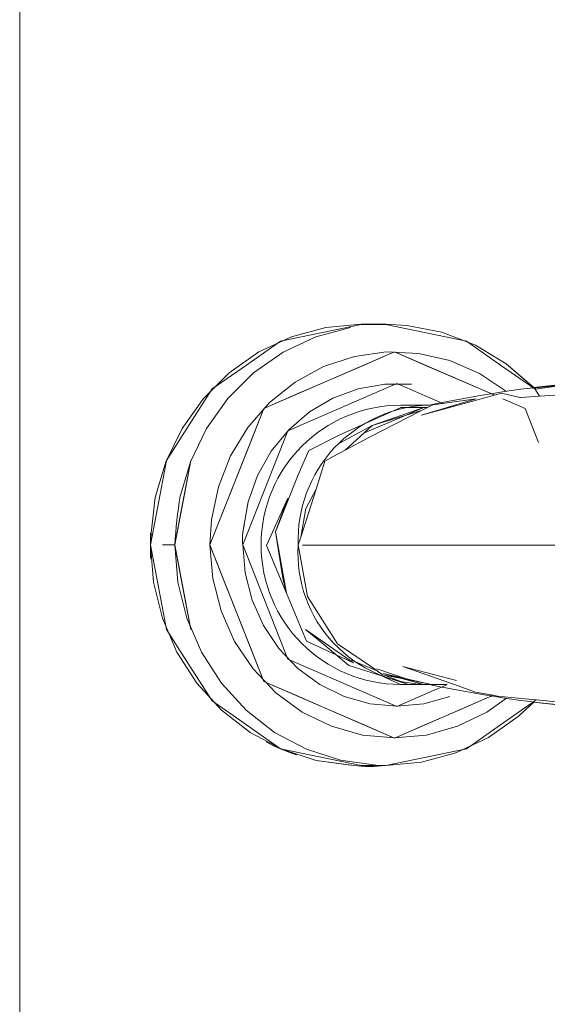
# Model space of a CAD drawing. Header units: millimetres. Extents: x 252 to 294, y 11.7 to 33.4.
# Tile 4 of 32: x 263.0707 to 263.1375, y 14.2755 to 14.4. Entities that reach past the tile are written whole.
import ezdxf

# ---------------------------------------------------------------- set-up
doc = ezdxf.new("R2010")
doc.units = ezdxf.units.MM
doc.header["$LTSCALE"] = 10
doc.layers.add('IFC-IfcFlowTerminal-Contorno', color=250, linetype='Continuous', lineweight=5)
doc.layers.add('IFC-Sapata-Contorno', color=253, linetype='Continuous', lineweight=5)
doc.layers.add('P-SANR-FIXT', color=7, linetype='Continuous')

msp = doc.modelspace()

# ---------------------------------------------------------------- linework, layer by layer
at = {"layer": 'IFC-IfcFlowTerminal-Contorno', "lineweight": 5}
for p, q in [((263.1139701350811, 14.36147956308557), (263.1088639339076, 14.36041755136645)), ((263.1170633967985, 14.36147712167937), (263.1139701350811, 14.36147956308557)), ((263.1221695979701, 14.36041510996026), (263.1170633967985, 14.36147712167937)), ((263.1088639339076, 14.36041755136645), (263.103756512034, 14.35935553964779)), ((263.1272757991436, 14.3593530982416), (263.1221695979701, 14.36041510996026)), ((263.103756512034, 14.35935553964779), (263.0994278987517, 14.35633063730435)), ((263.1316044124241, 14.3563281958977), (263.1272757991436, 14.3593530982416)), ((263.1181730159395, 14.35799567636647), (263.1016569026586, 14.35084235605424)), ((263.1140433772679, 14.35620856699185), (263.1181730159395, 14.35799567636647)), ((263.1284157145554, 14.35355944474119), (263.1181730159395, 14.35799567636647)), ((263.1181730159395, 14.35799567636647), (263.1223026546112, 14.35620856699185)), ((263.0994278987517, 14.35633063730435), (263.0950980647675, 14.35330329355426)), ((263.1099149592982, 14.35441901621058), (263.1140433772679, 14.35620856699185)), ((263.1223026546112, 14.35620856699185), (263.1264310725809, 14.35441901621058)), ((263.1359330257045, 14.35330329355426), (263.1316044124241, 14.3563281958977)), ((263.1046854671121, 14.34800300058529), (263.1184867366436, 14.3539795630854)), ((263.1057853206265, 14.35262946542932), (263.1099149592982, 14.35441901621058)), ((263.1184867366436, 14.3539795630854), (263.1242756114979, 14.35147272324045)), ((263.1264310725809, 14.35441901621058), (263.1305607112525, 14.35262946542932)), ((263.0950980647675, 14.35330329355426), (263.0922062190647, 14.34877692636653)), ((263.1016569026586, 14.35084235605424), (263.1057853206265, 14.35262946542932)), ((263.130533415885, 14.3526422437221), (263.1284157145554, 14.35355944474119)), ((263.130810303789, 14.35252232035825), (263.130533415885, 14.3526422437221)), ((263.1305607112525, 14.35262946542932), (263.1308090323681, 14.3525219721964)), ((263.1317008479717, 14.35276618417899), (263.1308090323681, 14.3525219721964)), ((263.1340262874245, 14.35220466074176), (263.1317008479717, 14.35276618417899)), ((263.1365212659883, 14.35238246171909), (263.1359330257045, 14.35330329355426)), ((263.1440641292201, 14.35291999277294), (263.137183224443, 14.35242963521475)), ((263.1242756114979, 14.35147272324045), (263.123043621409, 14.35130622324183)), ((263.1248485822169, 14.35155015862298), (263.1242756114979, 14.35147272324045)), ((263.1285172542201, 14.35204596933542), (263.1248485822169, 14.35155015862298)), ((263.1252103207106, 14.35106795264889), (263.1285172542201, 14.35204596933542)), ((263.1296101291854, 14.35219366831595), (263.1253222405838, 14.35101948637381)), ((263.1308090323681, 14.3525219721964), (263.1296101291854, 14.35219366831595)), ((263.1318932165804, 14.35205265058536), (263.1346891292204, 14.35084235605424)), ((263.1341459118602, 14.35221318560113), (263.1340262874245, 14.35220466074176)), ((263.1365212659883, 14.35238246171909), (263.1341459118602, 14.35221318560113)), ((263.137183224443, 14.35242963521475), (263.1365212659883, 14.35238246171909)), ((263.1016569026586, 14.35084235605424), (263.0996722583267, 14.34583205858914)), ((263.0999466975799, 14.34652350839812), (263.1016569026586, 14.35084235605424)), ((263.1189579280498, 14.3509571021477), (263.1111625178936, 14.3474805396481)), ((263.1215801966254, 14.35056243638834), (263.1149064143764, 14.34717048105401)), ((263.1219047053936, 14.3509571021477), (263.115356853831, 14.34868171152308)), ((263.115356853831, 14.34868171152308), (263.1215801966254, 14.35056243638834)), ((263.119941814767, 14.3509571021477), (263.1189579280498, 14.3509571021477)), ((263.1194358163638, 14.34991439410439), (263.1219047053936, 14.3509571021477)), ((263.1209232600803, 14.3509571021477), (263.119941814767, 14.3509571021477)), ((263.1219047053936, 14.3509571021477), (263.1209232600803, 14.3509571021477)), ((263.1223567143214, 14.3509571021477), (263.1215801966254, 14.35056243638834)), ((263.1253222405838, 14.35101948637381), (263.1215995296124, 14.35000007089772)), ((263.1215995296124, 14.35000007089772), (263.1248355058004, 14.3509571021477)), ((263.1223567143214, 14.3509571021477), (263.1219047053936, 14.3509571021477)), ((263.123043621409, 14.35130622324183), (263.1223567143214, 14.3509571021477)), ((263.1248355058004, 14.3509571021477), (263.1252103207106, 14.35106795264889)), ((263.1252103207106, 14.35106795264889), (263.1253222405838, 14.35101948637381)), ((263.1346891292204, 14.35084235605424), (263.136400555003, 14.34652350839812)), ((263.1143606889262, 14.34777097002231), (263.1194358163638, 14.34991439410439)), ((263.0922062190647, 14.34877692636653), (263.0893131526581, 14.34425055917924)), ((263.0989689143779, 14.33356940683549), (263.1046854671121, 14.34800300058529)), ((263.115356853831, 14.34868171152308), (263.1112162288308, 14.34644294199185)), ((263.1119481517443, 14.34556531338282), (263.115356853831, 14.34868171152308)), ((263.0982352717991, 14.34220466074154), (263.0999466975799, 14.34652350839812)), ((263.1111625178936, 14.3474805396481), (263.1073539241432, 14.34551520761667)), ((263.1149064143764, 14.34717048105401), (263.1119481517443, 14.34556531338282)), ((263.0996722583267, 14.34583205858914), (263.0948148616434, 14.33356940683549)), ((263.1073539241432, 14.34551520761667), (263.1060978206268, 14.34273932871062)), ((263.1119481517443, 14.34556531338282), (263.1104309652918, 14.34474208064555)), ((263.0893131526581, 14.34425055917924), (263.0886735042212, 14.3408887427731)), ((263.0924100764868, 14.34424811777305), (263.0911588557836, 14.33767096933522)), ((263.0917704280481, 14.3408887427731), (263.0924100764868, 14.34424811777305)), ((263.1093766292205, 14.34416999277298), (263.1082490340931, 14.34063751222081)), ((263.1104309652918, 14.34474208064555), (263.1093766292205, 14.34416999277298)), ((263.1060978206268, 14.34273932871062), (263.1059745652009, 14.34242653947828)), ((263.0961283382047, 14.33688727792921), (263.0982352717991, 14.34220466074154)), ((263.1059745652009, 14.34242653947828), (263.1031376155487, 14.33522712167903)), ((263.0886735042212, 14.3408887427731), (263.087281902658, 14.33356940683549)), ((263.0903788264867, 14.33356940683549), (263.0917704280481, 14.3408887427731)), ((263.1082490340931, 14.34063751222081), (263.1063143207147, 14.33457652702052)), ((263.1069510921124, 14.33819587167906), (263.1082490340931, 14.34063751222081)), ((263.104670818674, 14.33950690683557), (263.1019889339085, 14.3335010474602)), ((263.1031376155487, 14.33522712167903), (263.104670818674, 14.33950690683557)), ((263.0911588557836, 14.33767096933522), (263.0903788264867, 14.33356940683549)), ((263.1063143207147, 14.33457652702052), (263.1069510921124, 14.33819587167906)), ((263.0948148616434, 14.33356940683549), (263.0961283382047, 14.33688727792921)), ((263.1031376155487, 14.33522712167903), (263.1040323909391, 14.3293506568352)), ((263.1045218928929, 14.32745856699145), (263.1031376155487, 14.33522712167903)), ((263.1063143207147, 14.33457652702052), (263.1059928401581, 14.33356940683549)), ((263.087281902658, 14.33356940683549), (263.0886735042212, 14.32625007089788)), ((263.0896036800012, 14.33356940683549), (263.0888297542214, 14.33356940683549)), ((263.0888297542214, 14.33356940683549), (263.0903788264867, 14.33356940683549)), ((263.0903788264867, 14.33356940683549), (263.0896036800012, 14.33356940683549)), ((263.0917704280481, 14.32625007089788), (263.0903788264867, 14.33356940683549)), ((263.0903788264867, 14.33356940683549), (263.0911588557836, 14.32946784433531)), ((263.0961283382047, 14.33025153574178), (263.0948148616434, 14.33356940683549)), ((263.0948148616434, 14.33356940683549), (263.0996718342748, 14.32130782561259)), ((263.1046854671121, 14.31913581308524), (263.0989689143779, 14.33356940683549)), ((263.1019889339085, 14.3335010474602), (263.1045218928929, 14.32745856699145)), ((263.1059928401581, 14.33356940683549), (263.1070525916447, 14.32774842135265)), ((263.0982352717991, 14.32493171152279), (263.0961283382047, 14.33025153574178)), ((263.0911588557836, 14.32946784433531), (263.0924100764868, 14.32289069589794)), ((263.1040323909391, 14.3293506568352), (263.1045218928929, 14.32745856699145)), ((263.1070525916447, 14.32774842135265), (263.1071769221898, 14.32706550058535)), ((263.1045218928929, 14.32745856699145), (263.1070536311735, 14.3214160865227)), ((263.1071769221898, 14.32706550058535), (263.1074820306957, 14.32658100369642)), ((263.1074820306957, 14.32658100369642), (263.1109452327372, 14.32108161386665)), ((263.0886735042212, 14.32625007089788), (263.0893131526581, 14.32288825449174)), ((263.0924100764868, 14.32289069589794), (263.0917704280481, 14.32625007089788)), ((263.0999466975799, 14.32061530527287), (263.0982352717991, 14.32493171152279)), ((263.0893131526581, 14.32288825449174), (263.0922062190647, 14.31836188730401)), ((263.10692301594, 14.3228809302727), (263.1084575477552, 14.32160939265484)), ((263.1130070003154, 14.31865973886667), (263.10692301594, 14.3228809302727)), ((263.1084575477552, 14.32160939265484), (263.1107640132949, 14.31969821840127)), ((263.0996718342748, 14.32130782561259), (263.1016569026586, 14.31629645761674)), ((263.1016569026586, 14.31629645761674), (263.0999466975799, 14.32061530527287)), ((263.1070536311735, 14.3214160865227), (263.1130070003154, 14.31865973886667)), ((263.1109452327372, 14.32108161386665), (263.1126416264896, 14.31991886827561)), ((263.1184867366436, 14.31315680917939), (263.1046854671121, 14.31913581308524)), ((263.1107640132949, 14.31969821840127), (263.1124003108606, 14.31834235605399)), ((263.1126416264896, 14.31991886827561), (263.1152431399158, 14.31813573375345)), ((263.1127323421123, 14.31897712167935), (263.1159824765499, 14.31762897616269)), ((263.0922062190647, 14.31836188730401), (263.0950980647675, 14.31383307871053)), ((263.1124003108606, 14.31834235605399), (263.1166864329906, 14.31695620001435)), ((263.1152431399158, 14.31813573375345), (263.1159824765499, 14.31762897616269)), ((263.1197841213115, 14.31661401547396), (263.115948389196, 14.31789939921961)), ((263.1192484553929, 14.31819343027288), (263.12525151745, 14.31608745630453)), ((263.1260266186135, 14.3164232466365), (263.1192484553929, 14.31819343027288)), ((263.1159366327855, 14.31730334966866), (263.1175418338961, 14.31656015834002)), ((263.1159824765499, 14.31762897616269), (263.116249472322, 14.31744597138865)), ((263.116249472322, 14.31744597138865), (263.1162981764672, 14.31741258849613)), ((263.1162981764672, 14.31741258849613), (263.1165099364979, 14.31726744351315)), ((263.1165099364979, 14.31726744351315), (263.1166106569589, 14.31719840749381)), ((263.1166106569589, 14.31719840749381), (263.1166727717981, 14.31715583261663)), ((263.1166727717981, 14.31715583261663), (263.1169107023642, 14.317108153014)), ((263.1166864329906, 14.31695620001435), (263.119941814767, 14.31590339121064)), ((263.1226308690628, 14.31596187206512), (263.1167582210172, 14.31730719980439)), ((263.1167582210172, 14.31730719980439), (263.1190861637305, 14.31667220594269)), ((263.1169107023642, 14.317108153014), (263.1190861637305, 14.31667220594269)), ((263.1199091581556, 14.31591637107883), (263.1169107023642, 14.317108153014)), ((263.1175418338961, 14.31656015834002), (263.1189283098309, 14.31591823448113)), ((263.1190861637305, 14.31667220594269), (263.1203904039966, 14.31641084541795)), ((263.1190861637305, 14.31667220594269), (263.1218707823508, 14.31591264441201)), ((263.1016569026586, 14.31629645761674), (263.1181730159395, 14.30914313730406)), ((263.1057853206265, 14.31450690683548), (263.1016569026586, 14.31629645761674)), ((263.1189283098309, 14.31591823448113), (263.1189603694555, 14.31590339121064)), ((263.1189603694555, 14.31590339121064), (263.119941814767, 14.31590339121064)), ((263.119941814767, 14.31590339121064), (263.1199091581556, 14.31591637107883)), ((263.119941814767, 14.31590339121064), (263.1209232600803, 14.31590339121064)), ((263.1203904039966, 14.31641084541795), (263.1226308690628, 14.31596187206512)), ((263.1209232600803, 14.31590339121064), (263.1219047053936, 14.31590339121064)), ((263.1218707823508, 14.31591264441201), (263.1219047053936, 14.31590339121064)), ((263.1219047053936, 14.31590339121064), (263.1228861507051, 14.31590339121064)), ((263.1226308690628, 14.31596187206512), (263.1228861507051, 14.31591071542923)), ((263.122853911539, 14.31591077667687), (263.1226308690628, 14.31596187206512)), ((263.1228861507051, 14.31590339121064), (263.122853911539, 14.31591077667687)), ((263.1228861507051, 14.31591071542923), (263.1234477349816, 14.31590964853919)), ((263.1242244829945, 14.31564252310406), (263.1231968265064, 14.31519732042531)), ((263.1234477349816, 14.31590964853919), (263.1248350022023, 14.31590701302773)), ((263.124418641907, 14.31572663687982), (263.1242244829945, 14.31564252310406)), ((263.1248350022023, 14.31590701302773), (263.124418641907, 14.31572663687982)), ((263.12525151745, 14.31608745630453), (263.1257709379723, 14.31590523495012)), ((263.1257709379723, 14.31590523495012), (263.1284415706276, 14.31496833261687)), ((263.1099149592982, 14.3127197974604), (263.1057853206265, 14.31450690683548)), ((263.1181730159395, 14.30914313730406), (263.1301990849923, 14.31435176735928)), ((263.1231968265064, 14.31519732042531), (263.1184867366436, 14.31315680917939)), ((263.1305607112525, 14.31450690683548), (263.1264310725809, 14.3127197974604)), ((263.1284415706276, 14.31496833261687), (263.1306580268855, 14.31455054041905)), ((263.1301990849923, 14.31435176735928), (263.1303466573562, 14.31441568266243)), ((263.1303466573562, 14.31441568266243), (263.1305602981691, 14.3145082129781)), ((263.1305602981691, 14.3145082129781), (263.1306580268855, 14.31455054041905)), ((263.1306603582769, 14.31455010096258), (263.1305631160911, 14.31450794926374)), ((263.1306603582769, 14.31455010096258), (263.1312003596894, 14.31444831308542)), ((263.1312003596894, 14.31444831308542), (263.133858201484, 14.31419958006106)), ((263.133858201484, 14.31419958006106), (263.1360354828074, 14.31399582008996)), ((263.1359330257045, 14.31383552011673), (263.1360354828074, 14.31399582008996)), ((263.1360354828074, 14.31399582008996), (263.1361474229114, 14.31398534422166)), ((263.0950980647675, 14.31383307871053), (263.0994278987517, 14.31080817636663)), ((263.1316044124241, 14.31081061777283), (263.1359330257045, 14.31383552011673)), ((263.1361474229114, 14.31398534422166), (263.1369657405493, 14.31390876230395)), ((263.1369657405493, 14.31390876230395), (263.1445096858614, 14.31308112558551)), ((263.1140433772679, 14.31093024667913), (263.1099149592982, 14.3127197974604)), ((263.1264310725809, 14.3127197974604), (263.1223026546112, 14.31093024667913)), ((263.0994278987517, 14.31080817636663), (263.103756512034, 14.30778327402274)), ((263.1181730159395, 14.30914313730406), (263.1140433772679, 14.31093024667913)), ((263.1223026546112, 14.31093024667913), (263.1181730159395, 14.30914313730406)), ((263.1272757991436, 14.30778571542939), (263.1316044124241, 14.31081061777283)), ((263.103756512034, 14.30778327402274), (263.1088639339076, 14.30672126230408)), ((263.1221695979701, 14.30672370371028), (263.1272757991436, 14.30778571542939)), ((263.1088639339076, 14.30672126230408), (263.1139701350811, 14.30565925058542)), ((263.1170633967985, 14.30566169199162), (263.1221695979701, 14.30672370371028)), ((263.1139701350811, 14.30565925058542), (263.1170633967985, 14.30566169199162))]:
    msp.add_line(p, q, dxfattribs=at)
at = {"layer": 'IFC-Sapata-Contorno', "lineweight": 5}
msp.add_line((263.0707499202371, 14.63357184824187), (263.0707499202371, 13.4335718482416), dxfattribs=at)
at = {"layer": 'P-SANR-FIXT', "lineweight": 5}
for p, q in [((263.1094936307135, 14.36110020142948), (263.1139621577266, 14.36149301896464)), ((263.1139621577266, 14.36149301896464), (263.1094936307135, 14.36110020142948)), ((263.1139621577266, 14.36149301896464), (263.1170862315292, 14.36149301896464)), ((263.1170862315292, 14.36149301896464), (263.1139621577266, 14.36149301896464)), ((263.1170862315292, 14.36149301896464), (263.1197338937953, 14.36135305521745)), ((263.1197338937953, 14.36135305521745), (263.1170862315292, 14.36149301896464)), ((263.1197338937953, 14.36135305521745), (263.1241711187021, 14.36048524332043)), ((263.1241711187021, 14.36048524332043), (263.1197338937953, 14.36135305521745)), ((263.1051232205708, 14.3599174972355), (263.1094936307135, 14.36110020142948)), ((263.1094936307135, 14.36110020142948), (263.1051232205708, 14.3599174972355)), ((263.1125879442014, 14.36109756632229), (263.1082177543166, 14.35991486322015)), ((263.1241711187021, 14.36048524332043), (263.1284049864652, 14.35884770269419)), ((263.1284049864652, 14.35884770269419), (263.1241711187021, 14.36048524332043)), ((263.1010059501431, 14.35798138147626), (263.1051232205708, 14.3599174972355)), ((263.1051232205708, 14.3599174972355), (263.1010059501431, 14.35798138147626)), ((263.1082177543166, 14.35991486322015), (263.1041007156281, 14.35797875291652)), ((263.1284049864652, 14.35884770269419), (263.1323143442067, 14.35648729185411)), ((263.1323143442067, 14.35648729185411), (263.1284049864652, 14.35884770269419)), ((263.0972596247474, 14.35534725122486), (263.1010059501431, 14.35798138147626)), ((263.1010059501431, 14.35798138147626), (263.0972596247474, 14.35534725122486)), ((263.1010059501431, 14.35798138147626), (263.0972596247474, 14.35534725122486)), ((263.1041007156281, 14.35797875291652), (263.1003546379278, 14.35534463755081)), ((263.1171293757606, 14.35798865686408), (263.1130932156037, 14.35742829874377)), ((263.1171293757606, 14.35798865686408), (263.1130932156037, 14.35742829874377)), ((263.1211972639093, 14.35780755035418), (263.1171293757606, 14.35798865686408)), ((263.1211972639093, 14.35780755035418), (263.1171293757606, 14.35798865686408)), ((263.125173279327, 14.35689048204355), (263.1211972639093, 14.35780755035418)), ((263.125173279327, 14.35689048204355), (263.1211972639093, 14.35780755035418)), ((263.1130932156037, 14.35742829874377), (263.1092114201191, 14.35614350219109)), ((263.1289366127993, 14.3552653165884), (263.125173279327, 14.35689048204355)), ((263.1323143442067, 14.35648729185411), (263.1360110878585, 14.35327725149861)), ((263.1357873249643, 14.35347155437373), (263.1323143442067, 14.35648729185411)), ((263.1357873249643, 14.35347155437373), (263.1323143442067, 14.35648729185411)), ((263.1357873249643, 14.35347155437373), (263.1323143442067, 14.35648729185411)), ((263.0939914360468, 14.35209047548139), (263.0972596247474, 14.35534725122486)), ((263.0972596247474, 14.35534725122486), (263.0939914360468, 14.35209047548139)), ((263.1003546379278, 14.35534463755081), (263.0970867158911, 14.35208789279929)), ((263.1092114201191, 14.35614350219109), (263.105601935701, 14.35417330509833)), ((263.132344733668, 14.35300016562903), (263.1289366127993, 14.3552653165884)), ((263.105601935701, 14.35417330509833), (263.1023744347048, 14.35157757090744)), ((263.116930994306, 14.35393228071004), (263.113576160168, 14.35334063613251)), ((263.116930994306, 14.35393228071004), (263.113576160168, 14.35334063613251)), ((263.1203331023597, 14.35390571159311), (263.116930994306, 14.35393228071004)), ((263.113576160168, 14.35334063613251), (263.1103705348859, 14.35214875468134)), ((263.0912948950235, 14.34830423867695), (263.0939914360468, 14.35209047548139)), ((263.0939914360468, 14.35209047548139), (263.0912948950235, 14.34830423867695)), ((263.0970867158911, 14.35208789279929), (263.0943904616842, 14.34830171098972)), ((263.1023744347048, 14.35157757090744), (263.0996269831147, 14.34843516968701)), ((263.1103705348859, 14.35214875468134), (263.1074115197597, 14.35039285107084)), ((263.1074115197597, 14.35039285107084), (263.1047890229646, 14.34812627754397)), ((263.1225728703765, 14.35125148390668), (263.1189589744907, 14.35125148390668)), ((263.0892471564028, 14.34409687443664), (263.0912948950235, 14.34830423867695)), ((263.0912948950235, 14.34830423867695), (263.0892471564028, 14.34409687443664)), ((263.0943904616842, 14.34830171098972), (263.0923430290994, 14.34409443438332)), ((263.0943904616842, 14.34830171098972), (263.0923430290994, 14.34409443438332)), ((263.0996269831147, 14.34843516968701), (263.0974430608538, 14.34484158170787)), ((263.1047890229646, 14.34812627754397), (263.1025827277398, 14.34541790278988)), ((263.1025827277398, 14.34541790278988), (263.100859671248, 14.34235001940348)), ((263.0879068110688, 14.33958876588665), (263.0892471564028, 14.34409687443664)), ((263.0892471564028, 14.34409687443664), (263.0879068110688, 14.33958876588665)), ((263.0923430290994, 14.34409443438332), (263.0910030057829, 14.33958645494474)), ((263.0974430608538, 14.34484158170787), (263.0958890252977, 14.34090599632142)), ((263.0974430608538, 14.34484158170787), (263.0958890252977, 14.34090599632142)), ((263.100859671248, 14.34235001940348), (263.0996722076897, 14.33901584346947)), ((263.0958890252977, 14.34090599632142), (263.0950120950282, 14.3367479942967)), ((263.0996722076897, 14.33901584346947), (263.0990005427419, 14.33519917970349)), ((263.0950120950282, 14.3367479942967), (263.0948155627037, 14.33358592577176)), ((263.0876640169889, 14.32888184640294), (263.0872822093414, 14.33358592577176)), ((263.0872822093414, 14.33358592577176), (263.0876640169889, 14.32888184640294)), ((263.0872822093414, 14.33358592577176), (263.0876640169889, 14.32888184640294)), ((263.090378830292, 14.33358592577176), (263.0907606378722, 14.32888207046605)), ((263.0948155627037, 14.33358592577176), (263.0951704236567, 14.32934419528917)), ((263.09896890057, 14.33358592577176), (263.0992654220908, 14.33004153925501)), ((263.1065459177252, 14.33356515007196), (263.1495976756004, 14.33356515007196)), ((263.0951704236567, 14.32934419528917), (263.096224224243, 14.32523134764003)), ((263.0992654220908, 14.33004153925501), (263.1001459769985, 14.32660484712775)), ((263.0887985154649, 14.32431236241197), (263.0876640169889, 14.32888184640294)), ((263.0876640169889, 14.32888184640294), (263.0887985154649, 14.32431236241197)), ((263.0907606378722, 14.32888207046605), (263.0918951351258, 14.3243128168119)), ((263.0907606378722, 14.32888207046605), (263.0918951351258, 14.3243128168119)), ((263.0907606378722, 14.32888207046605), (263.0918951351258, 14.3243128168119)), ((263.1001459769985, 14.32660484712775), (263.1015838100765, 14.32338027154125)), ((263.096224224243, 14.32523134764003), (263.0979449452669, 14.32137234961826)), ((263.0906532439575, 14.3200082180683), (263.0887985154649, 14.32431236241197)), ((263.0887985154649, 14.32431236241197), (263.0906532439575, 14.3200082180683)), ((263.0918951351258, 14.3243128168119), (263.0937498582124, 14.32000891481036)), ((263.1015838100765, 14.32338027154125), (263.1035352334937, 14.32046578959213)), ((263.0979449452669, 14.32137234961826), (263.1002803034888, 14.31788445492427)), ((263.1035352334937, 14.32046578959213), (263.1059409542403, 14.31794995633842)), ((263.0931751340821, 14.31609256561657), (263.0906532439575, 14.3200082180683)), ((263.0906532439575, 14.3200082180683), (263.0931751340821, 14.31609256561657)), ((263.0937498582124, 14.32000891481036), (263.0962717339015, 14.31609352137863)), ((263.0937498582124, 14.32000891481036), (263.0962717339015, 14.31609352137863)), ((263.1002803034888, 14.31788445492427), (263.1031593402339, 14.31487364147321)), ((263.1059409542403, 14.31794995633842), (263.1087278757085, 14.3159092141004)), ((263.0962920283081, 14.31267744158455), (263.0931751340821, 14.31609256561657)), ((263.0931751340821, 14.31609256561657), (263.0962920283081, 14.31267744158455)), ((263.0962717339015, 14.31609352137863), (263.0993885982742, 14.31267867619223)), ((263.1087278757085, 14.3159092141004), (263.1118113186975, 14.31440556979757)), ((263.1189589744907, 14.31592036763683), (263.1225728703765, 14.31592036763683)), ((263.1031593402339, 14.31487364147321), (263.1064945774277, 14.31243139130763)), ((263.1118113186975, 14.31440556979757), (263.1150975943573, 14.31348471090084)), ((263.1218761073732, 14.31348471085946), (263.125162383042, 14.31440556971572)), ((263.1298526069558, 14.31243139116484), (263.1323458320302, 14.31417152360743)), ((263.1150975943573, 14.31348471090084), (263.1184868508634, 14.31317461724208)), ((263.1184868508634, 14.31317461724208), (263.1218761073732, 14.31348471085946)), ((263.1357873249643, 14.31370029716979), (263.1338082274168, 14.31185570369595)), ((263.1338082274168, 14.31185570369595), (263.1357873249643, 14.31370029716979)), ((263.0999147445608, 14.30986056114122), (263.0962920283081, 14.31267744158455)), ((263.0962920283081, 14.31267744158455), (263.0999147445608, 14.30986056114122)), ((263.0993885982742, 14.31267867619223), (263.1030112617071, 14.30986209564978)), ((263.1064945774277, 14.31243139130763), (263.1101846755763, 14.31063191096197)), ((263.1064945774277, 14.31243139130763), (263.1101846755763, 14.31063191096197)), ((263.1261625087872, 14.3106319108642), (263.1298526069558, 14.31243139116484)), ((263.1338082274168, 14.31185570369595), (263.130066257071, 14.30921521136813)), ((263.130066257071, 14.30921521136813), (263.1338082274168, 14.31185570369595)), ((263.1101846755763, 14.31063191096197), (263.114117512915, 14.30952987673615)), ((263.1222296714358, 14.30952987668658), (263.1261625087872, 14.3106319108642)), ((263.1039396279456, 14.30772252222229), (263.0999147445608, 14.30986056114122)), ((263.0999147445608, 14.30986056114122), (263.1039396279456, 14.30772252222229)), ((263.0999147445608, 14.30986056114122), (263.1039396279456, 14.30772252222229)), ((263.1030112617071, 14.30986209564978), (263.1070360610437, 14.30772437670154)), ((263.114117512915, 14.30952987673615), (263.1181735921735, 14.30915877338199)), ((263.1181735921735, 14.30915877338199), (263.1222296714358, 14.30952987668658)), ((263.130066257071, 14.30921521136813), (263.1259522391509, 14.30727209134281)), ((263.1259522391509, 14.30727209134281), (263.130066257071, 14.30921521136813)), ((263.1082515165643, 14.30632449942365), (263.1039396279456, 14.30772252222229)), ((263.1039396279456, 14.30772252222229), (263.1082515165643, 14.30632449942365)), ((263.1070360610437, 14.30772437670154), (263.1113478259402, 14.30632669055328)), ((263.1259522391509, 14.30727209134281), (263.1215838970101, 14.30608194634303)), ((263.1215838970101, 14.30608194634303), (263.1259522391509, 14.30727209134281)), ((263.1215838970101, 14.30608194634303), (263.1259522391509, 14.30727209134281)), ((263.1215838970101, 14.30608194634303), (263.1259522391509, 14.30727209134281)), ((263.112946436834, 14.30567619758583), (263.1082515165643, 14.30632449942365)), ((263.1082515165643, 14.30632449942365), (263.1127270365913, 14.30570649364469)), ((263.1113478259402, 14.30632669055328), (263.115823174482, 14.30570903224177)), ((263.1139921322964, 14.30567619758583), (263.1170568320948, 14.30567619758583)), ((263.1215838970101, 14.30608194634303), (263.1170568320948, 14.30567619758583)), ((263.1170568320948, 14.30567619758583), (263.1215838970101, 14.30608194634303))]:
    msp.add_line(p, q, dxfattribs=at)
for points in [[(263.1356799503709, 14.35342100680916), (263.1446969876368, 14.35438309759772), (263.1532934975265, 14.35470143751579)], [(263.1357873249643, 14.31369783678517), (263.1446969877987, 14.31274720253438), (263.1532934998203, 14.31242886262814)]]:
    msp.add_lwpolyline(points, dxfattribs=at)
for centre, radius, start, end in [((263.1562427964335, 14.19127708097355), 0.1634792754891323, 88.69512491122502, 101.8856072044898), ((263.1554401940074, 14.22974973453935), 0.1250461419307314, 87.92601391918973, 98.93857434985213), ((263.1189589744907, 14.33358592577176), 0.01766555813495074, 90, 270), ((263.1230165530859, 14.33422325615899), 0.01703628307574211, 91.76201228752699, 182.2138682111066), ((263.1681121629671, 14.32820940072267), 0.08100857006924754, 171.9248907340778, 176.1944914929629), ((263.1681121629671, 14.32820940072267), 0.08100857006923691, 171.9248907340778, 176.1944914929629), ((263.1514271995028, 14.33004589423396), 0.06115092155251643, 170.8722352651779, 176.6812875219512), ((263.1067825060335, 14.33423960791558), 0.007840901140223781, 167.0678142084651, 184.7821989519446), ((263.1225728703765, 14.33253238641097), 0.0166120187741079, 176.4356419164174, 270), ((263.1562427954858, 14.47589476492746), 0.1634792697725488, 258.1143927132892, 271.3048739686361), ((263.1562427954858, 14.47589476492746), 0.1634792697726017, 262.8119807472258, 271.3048739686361), ((263.1150016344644, 14.32055968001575), 0.01502470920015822, 262.1379848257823, 277.8620151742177)]:
    msp.add_arc(centre, radius, start, end, dxfattribs=at)
for major_axis, ratio, start_param, end_param in [((0, 0.02790973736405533), 0.9562321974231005, 1.516370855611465, 1.570796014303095), ((0, 0.02790973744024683), 0.956232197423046, 1.516370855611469, 1.570796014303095), ((0, 0.02790973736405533), 0.9562321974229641, 1.570796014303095, 1.63540077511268), ((0, 0.02790973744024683), 0.9562321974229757, 1.570796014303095, 1.635400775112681), ((0, 0.02790973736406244), 0.9562321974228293, 2.674433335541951, 2.829096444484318), ((0, 0.02790973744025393), 0.9562321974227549, 2.67443333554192, 2.829096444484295)]:
    msp.add_ellipse((263.1139703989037, 14.33356515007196), major_axis=major_axis, ratio=ratio, start_param=start_param, end_param=end_param, dxfattribs=at)

doc.saveas('drawing.dxf')
